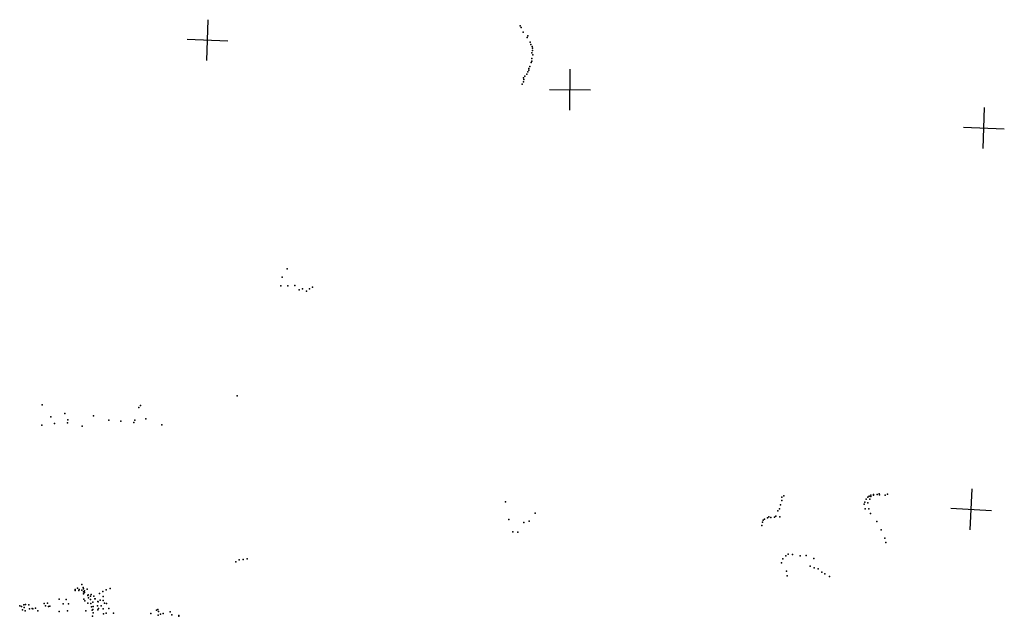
# Model space of a CAD drawing. Header units: millimetres. Extents: x -37888 to 39336, y -2864 to 67775.
# Tile 30 of 31: x -7937 to 1691, y 19203 to 25041. Entities that reach past the tile are written whole.
import ezdxf

# ---------------------------------------------------------------- set-up
doc = ezdxf.new("R2010")
doc.units = ezdxf.units.MM
doc.layers.add('P', color=9, linetype='Continuous')
doc.layers.add('PANOS', color=10, linetype='Continuous')

msp = doc.modelspace()

# ---------------------------------------------------------------- linework, layer by layer
at = {"layer": 'P'}
for p in [(-3042, 24981), (-3033, 24963), (-3014, 24917), (-2974, 24868), (-2969, 24883), (-2945, 24822), (-2940, 24797), (-2926, 24778), (-2922, 24762), (-2930, 24661), (-2928, 24716), (-2924, 24738), (-2921, 24698), (-2959, 24563), (-2949, 24584), (-2935, 24622), (-2929, 24636), (-3010, 24473), (-3007, 24457), (-2997, 24488), (-2978, 24509), (-2969, 24532), (-2960, 24547), (-3024, 24411), (-3012, 24433), (-5322, 22602), (-5383, 22435), (-5371, 22522), (-5315, 22436), (-5248, 22441), (-5203, 22397), (-5171, 22407), (-5132, 22385), (-5103, 22406), (-5074, 22425), (-5811, 21360), (-7716, 21271), (-7495, 21188), (-6771, 21247), (-6757, 21266), (-7633, 21156), (-7598, 21088), (-7470, 21096), (-7466, 21125), (-7214, 21166), (-7064, 21122), (-6948, 21111), (-6820, 21099), (-6810, 21123), (-6705, 21134), (-7722, 21074), (-7325, 21065), (-6546, 21077), (-3186, 20323), (-486, 20368), (-486, 20336), (-466, 20383), (327, 20321), (339, 20349), (357, 20368), (370, 20379), (375, 20350), (384, 20389), (386, 20374), (412, 20396), (413, 20390), (447, 20394), (468, 20401), (469, 20393), (527, 20388), (549, 20398), (-523, 20235), (-508, 20256), (-497, 20295), (321, 20300), (331, 20255), (356, 20313), (366, 20254), (-3153, 20149), (-2955, 20134), (-2896, 20212), (-675, 20123), (-667, 20144), (-655, 20154), (-626, 20168), (-611, 20175), (-591, 20170), (-556, 20172), (-543, 20183), (-504, 20176), (381, 20209), (445, 20130), (-3116, 20029), (-3067, 20027), (-3007, 20120), (-679, 20091), (487, 20048), (521, 19968), (532, 19925), (-5790, 19755), (-5752, 19760), (-5713, 19765), (-475, 19766), (-447, 19796), (-424, 19810), (-381, 19807), (-307, 19796), (-246, 19797), (-172, 19769), (-5823, 19735), (-489, 19726), (-439, 19645), (-206, 19694), (-168, 19679), (-131, 19668), (-431, 19600), (-93, 19636), (-64, 19620), (-17, 19591), (-7396, 19465), (-7394, 19456), (-7373, 19479), (-7358, 19457), (-7354, 19464), (-7331, 19515), (-7328, 19460), (-7317, 19486), (-7312, 19473), (-7302, 19451), (-7277, 19469), (-7092, 19461), (-7051, 19476), (-7550, 19370), (-7481, 19368), (-7312, 19441), (-7312, 19422), (-7311, 19370), (-7304, 19435), (-7299, 19355), (-7270, 19408), (-7266, 19412), (-7265, 19384), (-7246, 19401), (-7245, 19369), (-7239, 19415), (-7212, 19401), (-7203, 19375), (-7198, 19375), (-7155, 19427), (-7151, 19361), (-7124, 19445), (-7122, 19358), (-7120, 19397), (-7937, 19306), (-7918, 19299), (-7908, 19268), (-7896, 19314), (-7894, 19290), (-7883, 19256), (-7879, 19320), (-7848, 19316), (-7840, 19276), (-7816, 19281), (-7807, 19275), (-7783, 19284), (-7759, 19258), (-7699, 19327), (-7685, 19305), (-7664, 19333), (-7655, 19300), (-7641, 19302), (-7511, 19326), (-7470, 19257), (-7461, 19326), (-7291, 19257), (-7271, 19331), (-7240, 19329), (-7234, 19295), (-7228, 19263), (-7222, 19342), (-7222, 19270), (-7219, 19300), (-7175, 19305), (-7174, 19348), (-7174, 19266), (-7171, 19345), (-7165, 19281), (-7140, 19306), (-7122, 19275), (-7107, 19331), (-7088, 19328), (-7066, 19281), (-6598, 19264), (-6585, 19269), (-7551, 19251), (-7225, 19203), (-7218, 19236), (-7117, 19228), (-7091, 19233), (-7019, 19233), (-6654, 19230), (-6582, 19215), (-6580, 19251), (-6560, 19225), (-6534, 19230), (-6465, 19248), (-6450, 19218), (-6382, 19212), (-6380, 19203)]:
    msp.add_point(p, dxfattribs=at)
at = {"layer": 'PANOS'}
for points in [[(-6108.43, 24641.07), (-6092.64, 25040.76)], [(-6300.38, 24848.81), (-5900.69, 24833.02)], [(-2557.11, 24155.4), (-2554.62, 24555.39)], [(-2755.86, 24356.64), (-2355.87, 24354.15)], [(1483.36, 23781), (1498.4, 24180.71)], [(1291.02, 23988.38), (1690.74, 23973.34)], [(1356.6, 20050.33), (1378.06, 20449.76)], [(1167.62, 20260.78), (1567.05, 20239.32)]]:
    msp.add_lwpolyline(points, dxfattribs=at)

doc.saveas('drawing.dxf')
